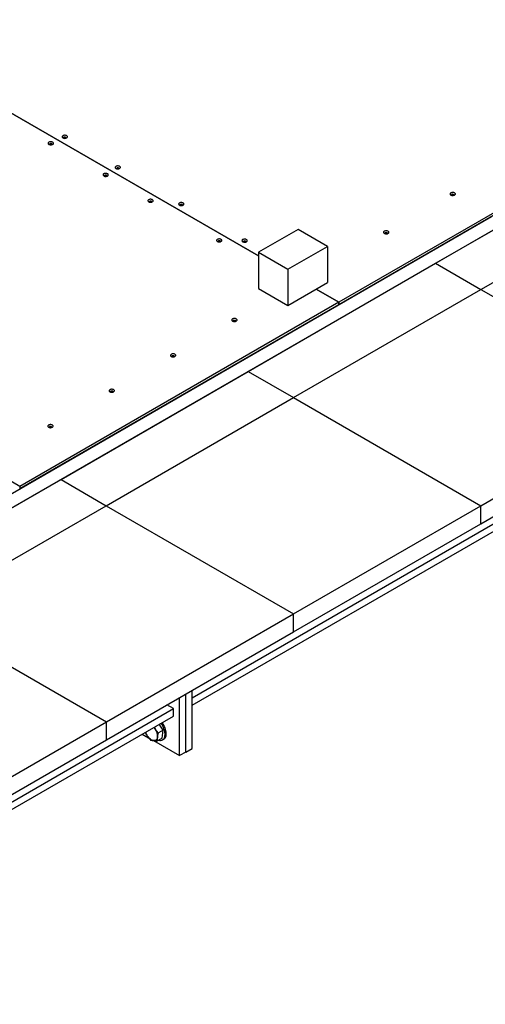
# Model space of a CAD drawing. Header units: millimetres. Extents: x 0 to 841, y 0 to 594.
# Tile 100 of 111: x 677 to 696, y 453 to 493. Entities that reach past the tile are written whole.
import ezdxf

# ---------------------------------------------------------------- set-up
doc = ezdxf.new("R2010")
doc.units = ezdxf.units.MM
doc.layers.add('TRAIT-FORT', color=4, linetype='Continuous', lineweight=25)

msp = doc.modelspace()

# ---------------------------------------------------------------- linework, layer by layer
at = {"layer": 'TRAIT-FORT', "color": 4, "linetype": 'Continuous', "lineweight": 25}
for p, q in [((686.829, 483.626), (664.912, 496.279)), ((670.129, 493.264), (686.829, 483.623)), ((704.816, 490.191), (690.137, 481.717)), ((690.137, 481.628), (704.816, 490.102)), ((684.095, 465.425), (722.407, 487.542)), ((694.124, 483.321), (701.838, 487.774)), ((684.095, 465.12), (722.407, 487.237)), ((695.99, 482.244), (703.704, 486.697)), ((665.888, 467.615), (696.429, 485.245)), ((696.943, 484.949), (666.402, 467.318)), ((688.462, 484.716), (686.829, 483.774)), ((689.676, 484.015), (688.462, 484.716)), ((688.044, 483.073), (689.676, 484.015)), ((689.676, 484.015), (689.676, 482.531)), ((686.829, 483.774), (688.044, 483.073)), ((686.829, 483.774), (686.829, 482.289)), ((686.41, 478.868), (694.124, 483.321)), ((688.044, 483.073), (688.044, 481.588)), ((694.124, 483.321), (695.99, 482.244)), ((686.829, 482.289), (688.044, 481.588)), ((688.044, 481.588), (689.676, 482.531)), ((688.276, 477.791), (695.99, 482.244)), ((689.2, 482.255), (690.134, 481.716)), ((690.137, 481.717), (689.202, 482.257)), ((695.99, 482.244), (703.704, 477.791)), ((690.134, 481.716), (676.997, 474.132)), ((676.997, 474.043), (690.134, 481.627)), ((690.134, 481.627), (690.134, 481.716)), ((690.137, 481.628), (690.134, 481.63)), ((690.137, 481.717), (690.137, 481.628)), ((688.978, 480.944), (688.978, 480.959)), ((676.997, 474.132), (667.488, 479.622)), ((678.696, 474.415), (686.41, 478.868)), ((686.41, 478.868), (688.276, 477.791)), ((680.562, 473.338), (688.276, 477.791)), ((688.276, 477.791), (695.99, 473.338)), ((695.99, 473.338), (703.704, 477.791)), ((695.99, 472.595), (703.704, 477.048)), ((670.982, 469.962), (678.696, 474.415)), ((676.997, 474.132), (676.997, 474.043)), ((678.696, 474.415), (680.562, 473.338)), ((676.997, 474.043), (676.995, 474.044)), ((672.849, 468.885), (680.562, 473.338)), ((680.562, 473.338), (688.276, 468.885)), ((688.276, 468.885), (695.99, 473.338)), ((695.99, 472.595), (695.99, 473.338)), ((688.276, 468.142), (695.99, 472.595)), ((672.849, 468.885), (680.563, 464.431)), ((680.563, 464.431), (688.276, 468.885)), ((688.276, 468.142), (688.276, 468.885)), ((680.563, 463.689), (688.276, 468.142)), ((683.838, 463.19), (683.838, 465.58)), ((684.095, 463.339), (684.095, 465.728)), ((683.581, 463.042), (683.581, 465.432)), ((662.753, 453.104), (683.324, 464.979)), ((683.324, 464.979), (683.06, 465.131)), ((683.324, 464.675), (683.324, 464.979)), ((662.753, 452.8), (683.324, 464.675)), ((672.849, 459.978), (680.563, 464.431)), ((680.563, 463.689), (680.563, 464.431)), ((682.571, 464.148), (682.529, 464.216)), ((682.9, 464.092), (682.707, 463.98)), ((682.9, 464.092), (682.734, 464.335)), ((682.861, 463.766), (682.9, 464.092)), ((672.849, 459.236), (680.563, 463.689)), ((682.038, 463.933), (682.304, 463.779)), ((682.51, 463.66), (683.581, 463.042)), ((682.861, 463.766), (682.667, 463.655)), ((682.879, 463.693), (682.931, 463.722)), ((683.838, 463.19), (683.581, 463.042)), ((683.838, 463.19), (684.095, 463.339))]:
    msp.add_line(p, q, dxfattribs=at)
at = {"layer": 'TRAIT-FORT', "color": 4, "linetype": 'Continuous', "lineweight": 25, "flags": 128}
for points in [[(678.201, 488.221), (678.223, 488.212), (678.248, 488.205), (678.275, 488.203), (678.302, 488.204), (678.328, 488.21), (678.351, 488.219), (678.369, 488.23), (678.381, 488.244), (678.387, 488.26), (678.386, 488.276), (678.379, 488.291), (678.365, 488.304), (678.346, 488.316), (678.322, 488.324), (678.296, 488.328), (678.268, 488.328), (678.242, 488.325), (678.217, 488.318), (678.197, 488.307), (678.181, 488.294), (678.172, 488.28), (678.17, 488.264), (678.174, 488.248), (678.185, 488.234), (678.201, 488.221)], [(678.772, 488.486), (678.793, 488.476), (678.818, 488.47), (678.845, 488.467), (678.873, 488.469), (678.898, 488.474), (678.921, 488.483), (678.939, 488.495), (678.951, 488.509), (678.957, 488.524), (678.957, 488.54), (678.949, 488.556), (678.935, 488.569), (678.916, 488.58), (678.892, 488.588), (678.866, 488.593), (678.839, 488.593), (678.812, 488.59), (678.787, 488.583), (678.767, 488.572), (678.752, 488.559), (678.742, 488.544), (678.74, 488.528), (678.744, 488.513), (678.755, 488.498), (678.772, 488.486)], [(678.9, 488.475), (678.901, 488.478), (678.903, 488.489), (678.898, 488.499), (678.887, 488.508), (678.872, 488.514), (678.853, 488.517), (678.835, 488.516), (678.817, 488.512), (678.804, 488.504), (678.796, 488.494), (678.794, 488.483), (678.798, 488.475)], [(678.33, 488.21), (678.331, 488.213), (678.333, 488.224), (678.328, 488.235), (678.317, 488.244), (678.302, 488.25), (678.283, 488.253), (678.265, 488.252), (678.247, 488.247), (678.234, 488.239), (678.226, 488.229), (678.224, 488.219), (678.228, 488.21)], [(680.957, 487.224), (680.979, 487.214), (681.004, 487.208), (681.031, 487.206), (681.058, 487.207), (681.084, 487.213), (681.106, 487.221), (681.125, 487.233), (681.137, 487.247), (681.143, 487.263), (681.142, 487.279), (681.134, 487.294), (681.121, 487.307), (681.101, 487.319), (681.078, 487.327), (681.051, 487.331), (681.024, 487.331), (680.997, 487.328), (680.973, 487.321), (680.952, 487.31), (680.937, 487.297), (680.928, 487.282), (680.925, 487.267), (680.93, 487.251), (680.94, 487.237), (680.957, 487.224)], [(681.085, 487.213), (681.087, 487.216), (681.089, 487.227), (681.084, 487.237), (681.073, 487.246), (681.057, 487.253), (681.039, 487.256), (681.02, 487.255), (681.003, 487.25), (680.99, 487.242), (680.982, 487.232), (680.98, 487.221), (680.983, 487.213)], [(680.458, 486.919), (680.479, 486.909), (680.505, 486.903), (680.532, 486.9), (680.559, 486.902), (680.584, 486.907), (680.607, 486.916), (680.625, 486.928), (680.638, 486.942), (680.643, 486.957), (680.643, 486.973), (680.635, 486.988), (680.621, 487.002), (680.602, 487.013), (680.578, 487.021), (680.552, 487.026), (680.525, 487.026), (680.498, 487.023), (680.474, 487.015), (680.453, 487.005), (680.438, 486.992), (680.428, 486.977), (680.426, 486.961), (680.43, 486.946), (680.441, 486.931), (680.458, 486.919)], [(680.586, 486.908), (680.588, 486.911), (680.589, 486.921), (680.584, 486.932), (680.573, 486.941), (680.558, 486.947), (680.54, 486.95), (680.521, 486.949), (680.504, 486.945), (680.49, 486.937), (680.482, 486.927), (680.481, 486.916), (680.484, 486.908)], [(682.307, 485.851), (682.329, 485.841), (682.354, 485.835), (682.381, 485.833), (682.408, 485.834), (682.434, 485.84), (682.456, 485.848), (682.475, 485.86), (682.487, 485.874), (682.493, 485.89), (682.492, 485.905), (682.484, 485.921), (682.471, 485.934), (682.451, 485.945), (682.428, 485.953), (682.401, 485.958), (682.374, 485.958), (682.347, 485.955), (682.323, 485.948), (682.302, 485.937), (682.287, 485.924), (682.278, 485.909), (682.275, 485.894), (682.28, 485.878), (682.29, 485.864), (682.307, 485.851)], [(682.435, 485.84), (682.437, 485.843), (682.439, 485.854), (682.434, 485.864), (682.423, 485.873), (682.407, 485.88), (682.389, 485.883), (682.37, 485.882), (682.353, 485.877), (682.34, 485.869), (682.332, 485.859), (682.33, 485.848), (682.333, 485.84)], [(694.752, 486.133), (694.773, 486.123), (694.798, 486.117), (694.825, 486.114), (694.853, 486.116), (694.878, 486.121), (694.901, 486.13), (694.919, 486.142), (694.931, 486.156), (694.937, 486.171), (694.937, 486.187), (694.929, 486.202), (694.915, 486.216), (694.896, 486.227), (694.872, 486.235), (694.846, 486.24), (694.819, 486.24), (694.792, 486.237), (694.767, 486.229), (694.747, 486.219), (694.732, 486.206), (694.722, 486.191), (694.72, 486.175), (694.724, 486.16), (694.735, 486.145), (694.752, 486.133)], [(694.88, 486.122), (694.881, 486.125), (694.883, 486.136), (694.878, 486.146), (694.867, 486.155), (694.852, 486.161), (694.833, 486.164), (694.814, 486.163), (694.797, 486.159), (694.784, 486.151), (694.776, 486.141), (694.774, 486.13), (694.778, 486.122)], [(683.571, 485.715), (683.593, 485.705), (683.618, 485.699), (683.645, 485.697), (683.672, 485.698), (683.698, 485.704), (683.721, 485.712), (683.739, 485.724), (683.751, 485.738), (683.757, 485.754), (683.756, 485.769), (683.749, 485.785), (683.735, 485.798), (683.715, 485.809), (683.692, 485.817), (683.666, 485.822), (683.638, 485.822), (683.612, 485.819), (683.587, 485.812), (683.567, 485.801), (683.551, 485.788), (683.542, 485.773), (683.539, 485.758), (683.544, 485.742), (683.555, 485.728), (683.571, 485.715)], [(683.7, 485.704), (683.701, 485.707), (683.703, 485.718), (683.698, 485.728), (683.687, 485.737), (683.671, 485.744), (683.653, 485.746), (683.634, 485.745), (683.617, 485.741), (683.604, 485.733), (683.596, 485.723), (683.594, 485.712), (683.597, 485.704)], [(692.014, 484.552), (692.035, 484.543), (692.06, 484.536), (692.087, 484.534), (692.115, 484.535), (692.141, 484.541), (692.163, 484.55), (692.181, 484.561), (692.194, 484.576), (692.2, 484.591), (692.199, 484.607), (692.191, 484.622), (692.177, 484.635), (692.158, 484.647), (692.134, 484.655), (692.108, 484.659), (692.081, 484.66), (692.054, 484.656), (692.03, 484.649), (692.009, 484.639), (691.994, 484.625), (691.984, 484.611), (691.982, 484.595), (691.986, 484.579), (691.997, 484.565), (692.014, 484.552)], [(685.135, 484.218), (685.157, 484.209), (685.182, 484.202), (685.209, 484.2), (685.236, 484.201), (685.262, 484.207), (685.285, 484.216), (685.303, 484.227), (685.315, 484.242), (685.321, 484.257), (685.321, 484.273), (685.313, 484.288), (685.299, 484.301), (685.28, 484.313), (685.256, 484.321), (685.23, 484.325), (685.202, 484.326), (685.176, 484.322), (685.151, 484.315), (685.131, 484.304), (685.115, 484.292), (685.106, 484.277), (685.104, 484.261), (685.108, 484.245), (685.119, 484.231), (685.135, 484.218)], [(685.264, 484.207), (685.265, 484.21), (685.267, 484.221), (685.262, 484.232), (685.251, 484.241), (685.236, 484.247), (685.217, 484.25), (685.199, 484.249), (685.181, 484.244), (685.168, 484.236), (685.16, 484.226), (685.158, 484.216), (685.162, 484.207)], [(686.181, 484.208), (686.203, 484.199), (686.228, 484.192), (686.255, 484.19), (686.282, 484.192), (686.308, 484.197), (686.331, 484.206), (686.348, 484.218), (686.361, 484.232), (686.367, 484.247), (686.366, 484.263), (686.358, 484.278), (686.344, 484.292), (686.325, 484.303), (686.302, 484.311), (686.275, 484.315), (686.248, 484.316), (686.221, 484.312), (686.197, 484.305), (686.177, 484.295), (686.161, 484.282), (686.152, 484.267), (686.149, 484.251), (686.154, 484.235), (686.164, 484.221), (686.181, 484.208)], [(686.309, 484.197), (686.311, 484.2), (686.313, 484.211), (686.308, 484.222), (686.297, 484.231), (686.281, 484.237), (686.263, 484.24), (686.244, 484.239), (686.227, 484.234), (686.214, 484.226), (686.206, 484.217), (686.204, 484.206), (686.207, 484.197)], [(692.142, 484.541), (692.144, 484.544), (692.145, 484.555), (692.14, 484.566), (692.13, 484.575), (692.114, 484.581), (692.096, 484.584), (692.077, 484.583), (692.06, 484.578), (692.046, 484.57), (692.038, 484.56), (692.036, 484.55), (692.04, 484.541)], [(685.76, 480.942), (685.781, 480.932), (685.807, 480.926), (685.834, 480.924), (685.861, 480.925), (685.887, 480.93), (685.909, 480.939), (685.927, 480.951), (685.94, 480.965), (685.946, 480.981), (685.945, 480.996), (685.937, 481.012), (685.923, 481.025), (685.904, 481.036), (685.88, 481.044), (685.854, 481.049), (685.827, 481.049), (685.8, 481.046), (685.776, 481.039), (685.755, 481.028), (685.74, 481.015), (685.731, 481), (685.728, 480.985), (685.732, 480.969), (685.743, 480.954), (685.76, 480.942)], [(685.888, 480.931), (685.89, 480.934), (685.891, 480.945), (685.886, 480.955), (685.876, 480.964), (685.86, 480.971), (685.842, 480.973), (685.823, 480.972), (685.806, 480.968), (685.792, 480.96), (685.784, 480.95), (685.783, 480.939), (685.786, 480.931)], [(683.234, 479.484), (683.256, 479.474), (683.281, 479.468), (683.308, 479.466), (683.335, 479.467), (683.361, 479.472), (683.384, 479.481), (683.402, 479.493), (683.414, 479.507), (683.42, 479.523), (683.419, 479.538), (683.411, 479.554), (683.398, 479.567), (683.378, 479.578), (683.355, 479.586), (683.329, 479.591), (683.301, 479.591), (683.275, 479.588), (683.25, 479.581), (683.23, 479.57), (683.214, 479.557), (683.205, 479.542), (683.203, 479.527), (683.207, 479.511), (683.218, 479.497), (683.234, 479.484)], [(683.363, 479.473), (683.364, 479.476), (683.366, 479.487), (683.361, 479.497), (683.35, 479.506), (683.334, 479.513), (683.316, 479.515), (683.297, 479.515), (683.28, 479.51), (683.267, 479.502), (683.259, 479.492), (683.257, 479.481), (683.261, 479.473)], [(680.709, 478.026), (680.73, 478.016), (680.755, 478.01), (680.783, 478.008), (680.81, 478.009), (680.835, 478.014), (680.858, 478.023), (680.876, 478.035), (680.888, 478.049), (680.895, 478.065), (680.894, 478.08), (680.886, 478.096), (680.872, 478.109), (680.853, 478.12), (680.829, 478.128), (680.803, 478.133), (680.776, 478.133), (680.749, 478.13), (680.725, 478.123), (680.704, 478.112), (680.689, 478.099), (680.68, 478.084), (680.677, 478.069), (680.681, 478.053), (680.692, 478.039), (680.709, 478.026)], [(680.837, 478.015), (680.839, 478.018), (680.84, 478.029), (680.835, 478.039), (680.825, 478.048), (680.809, 478.055), (680.791, 478.058), (680.772, 478.057), (680.755, 478.052), (680.741, 478.044), (680.733, 478.034), (680.732, 478.023), (680.735, 478.015)], [(678.183, 476.568), (678.205, 476.559), (678.23, 476.552), (678.257, 476.55), (678.284, 476.551), (678.31, 476.557), (678.333, 476.565), (678.351, 476.577), (678.363, 476.591), (678.369, 476.607), (678.368, 476.623), (678.36, 476.638), (678.347, 476.651), (678.327, 476.662), (678.304, 476.67), (678.278, 476.675), (678.25, 476.675), (678.224, 476.672), (678.199, 476.665), (678.179, 476.654), (678.163, 476.641), (678.154, 476.626), (678.151, 476.611), (678.156, 476.595), (678.167, 476.581), (678.183, 476.568)], [(678.312, 476.557), (678.313, 476.56), (678.315, 476.571), (678.31, 476.581), (678.299, 476.59), (678.283, 476.597), (678.265, 476.6), (678.246, 476.599), (678.229, 476.594), (678.216, 476.586), (678.208, 476.576), (678.206, 476.565), (678.209, 476.557)], [(682.712, 463.681), (682.723, 463.678), (682.761, 463.671), (682.797, 463.669), (682.832, 463.674), (682.864, 463.684), (682.892, 463.701), (682.917, 463.723), (682.939, 463.75), (682.956, 463.782), (682.969, 463.818), (682.978, 463.858), (682.982, 463.902), (682.982, 463.949), (682.977, 463.998), (682.968, 464.049), (682.954, 464.101), (682.936, 464.153), (682.913, 464.205), (682.887, 464.256), (682.858, 464.305), (682.826, 464.351), (682.807, 464.376)], [(682.931, 463.722), (682.944, 463.73), (682.969, 463.752), (682.99, 463.779), (683.008, 463.811), (683.021, 463.848), (683.03, 463.888), (683.034, 463.932), (683.034, 463.979), (683.029, 464.028), (683.019, 464.079), (683.005, 464.131), (682.987, 464.183), (682.965, 464.235), (682.939, 464.285), (682.91, 464.334), (682.878, 464.381), (682.858, 464.406)], [(682.521, 464.212), (682.542, 464.187), (682.571, 464.148)], [(682.512, 463.66), (682.479, 463.666), (682.445, 463.678), (682.411, 463.695), (682.376, 463.717), (682.343, 463.745), (682.31, 463.776), (682.279, 463.812), (682.251, 463.85)], [(682.672, 463.809), (682.665, 463.774), (682.654, 463.742), (682.639, 463.716), (682.62, 463.694), (682.597, 463.677), (682.571, 463.665), (682.543, 463.66), (682.512, 463.66)]]:
    msp.add_lwpolyline(points, dxfattribs=at)
at = {"layer": 'TRAIT-FORT', "color": 4, "linetype": 'Continuous', "lineweight": 25}
for centre, radius, start, end in [((678.849, 488.387), 0.086, 72.7168, 107.1557), ((678.279, 488.113), 0.0947, 74.376, 105.624), ((681.034, 487.125), 0.086, 72.7168, 107.1557), ((680.535, 486.813), 0.0922, 74.1332, 106.1222), ((694.829, 486.034), 0.0856, 72.6751, 107.3249), ((682.384, 485.746), 0.0922, 74.1332, 106.1222), ((683.649, 485.614), 0.0881, 73.333, 106.795), ((692.091, 484.453), 0.086, 72.7168, 107.1557), ((685.213, 484.113), 0.0922, 74.1332, 106.1222), ((686.258, 484.105), 0.0905, 73.5938, 106.2788), ((685.837, 480.843), 0.0861, 72.7763, 107.2237), ((683.312, 479.385), 0.0861, 72.7763, 107.2237), ((680.786, 477.928), 0.0856, 72.6751, 107.3249), ((678.26, 476.469), 0.086, 72.7168, 107.1557), ((682.768, 464.205), 0.627, 198.1732, 214.4743), ((682.147, 463.838), 0.526, 356.8855, 36.2125)]:
    msp.add_arc(centre, radius, start, end, dxfattribs=at)
for points, knots in [([(682.161, 464.004), (682.172, 463.983), (682.198, 463.93), (682.231, 463.881), (682.251, 463.85)], [0, 0, 0, 0, 0.395275, 1, 1, 1, 1]), ([(682.707, 463.98), (682.683, 464.007), (682.634, 464.061), (682.592, 464.119), (682.571, 464.148)], [0, 0, 0, 0, 0.498115, 1, 1, 1, 1]), ([(682.672, 463.809), (682.676, 463.837), (682.684, 463.892), (682.699, 463.951), (682.707, 463.98)], [0, 0, 0, 0, 0.497881, 1, 1, 1, 1]), ([(682.251, 463.85), (682.271, 463.821), (682.313, 463.763), (682.362, 463.709), (682.386, 463.682)], [0, 0, 0, 0, 0.498307, 1, 1, 1, 1]), ([(682.386, 463.682), (682.405, 463.678), (682.443, 463.668), (682.489, 463.663), (682.512, 463.66)], [0, 0, 0, 0, 0.498597, 1, 1, 1, 1]), ([(682.512, 463.66), (682.536, 463.658), (682.585, 463.654), (682.64, 463.655), (682.667, 463.655)], [0, 0, 0, 0, 0.497795, 1, 1, 1, 1]), ([(682.667, 463.655), (682.666, 463.679), (682.664, 463.728), (682.67, 463.782), (682.672, 463.809)], [0, 0, 0, 0, 0.498049, 1, 1, 1, 1])]:
    msp.add_open_spline(points, degree=3, knots=knots, dxfattribs=at)

doc.saveas('drawing.dxf')
